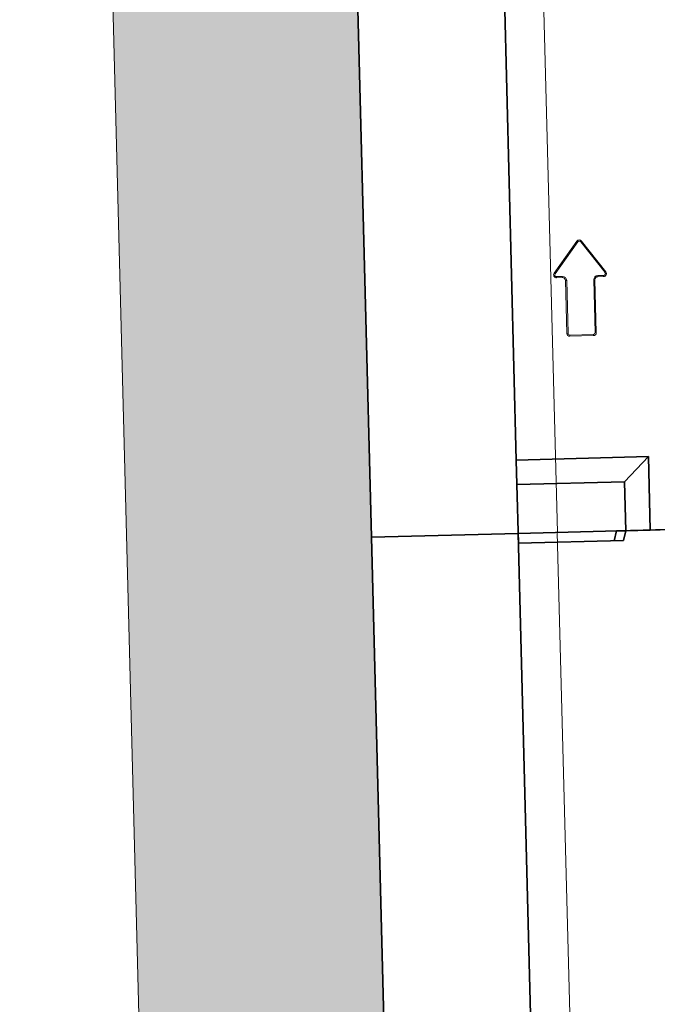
# Model space of a CAD drawing. Header units: metres. Extents: x 232680 to 233262, y 554200 to 554550.
# Tile 208 of 254: x 232760.03 to 232760.681, y 554481.139 to 554482.144. Entities that reach past the tile are written whole.
import ezdxf

# ---------------------------------------------------------------- set-up
doc = ezdxf.new("R2010")
doc.units = ezdxf.units.M
doc.linetypes.add('NLCS-HIDDEN', pattern=[4, 2, -2])
for name, color, linetype, lineweight in [('ACO constructie 035', 7, 'Continuous', 35), ('ACO tekst', 251, 'Continuous', 9), ('ACO verborgen', 251, 'NLCS-HIDDEN', 13), ('N-WE-VH-VERHARDING_FUNDERING_GRANULAAT_MENG-AD', 252, 'Continuous', 18)]:
    doc.layers.add(name, color=color, linetype=linetype, lineweight=lineweight)

# ---------------------------------------------------------------- blocks, each defined once
blk = doc.blocks.new('KT 500-640 (doorsnede)')
at = {"layer": 'ACO constructie 035'}
for p, q in [((0, -0.64), (0, -0.465)), ((1, -0.505), (1, -0.465)), ((0.95, -0.53), (0.925, -0.505)), ((0.925, -0.505), (1, -0.505)), ((0.925, -0.505), (0.925, -0.64)), ((1, -0.505), (1, -0.53)), ((0.95, -0.53), (0.95, -0.64)), ((1, -0.53), (0.95, -0.53)), ((1.01, -0.5327), (1, -0.53)), ((1, -0.53), (1, -0.5397)), ((1.01, -0.5327), (1.01, -0.64)), ((1, -0.5397), (1.01, -0.5423)), ((0, -0.64), (0.925, -0.64)), ((0.95, -0.64), (0.925, -0.64)), ((1.01, -0.64), (0.95, -0.64))]:
    blk.add_line(p, q, dxfattribs=at)
at = {"layer": 'ACO constructie 035', "flags": 128}
for points in [[(0, -0.64), (0, -0.79), (1, -0.79)], [(1, -0.64), (1, -0.79)]]:
    blk.add_lwpolyline(points, dxfattribs=at)
at = {"layer": 'ACO tekst'}
for p, q in [((0.7032, -0.5676), (0.7352, -0.5436)), ((0.7039, -0.5685), (0.7359, -0.5445)), ((0.7359, -0.5445), (0.7352, -0.5436)), ((0.7388, -0.546), (0.74, -0.546)), ((0.7388, -0.546), (0.7388, -0.552)), ((0.7388, -0.552), (0.74, -0.552)), ((0.74, -0.546), (0.74, -0.552)), ((0.743, -0.5562), (0.743, -0.555)), ((0.743, -0.555), (0.797, -0.555)), ((0.743, -0.5562), (0.797, -0.5562)), ((0.797, -0.5562), (0.797, -0.555)), ((0.7988, -0.558), (0.8, -0.558)), ((0.7988, -0.558), (0.7988, -0.582)), ((0.8, -0.558), (0.8, -0.582)), ((0.7039, -0.5685), (0.7032, -0.5676)), ((0.7039, -0.5715), (0.7032, -0.5724)), ((0.7352, -0.5964), (0.7032, -0.5724)), ((0.7359, -0.5955), (0.7039, -0.5715)), ((0.7988, -0.582), (0.8, -0.582)), ((0.7388, -0.588), (0.7388, -0.594)), ((0.7388, -0.588), (0.74, -0.588)), ((0.74, -0.588), (0.74, -0.594)), ((0.743, -0.5838), (0.743, -0.585)), ((0.797, -0.5838), (0.743, -0.5838)), ((0.797, -0.585), (0.743, -0.585)), ((0.797, -0.5838), (0.797, -0.585)), ((0.7359, -0.5955), (0.7352, -0.5964)), ((0.7388, -0.594), (0.74, -0.594))]:
    blk.add_line(p, q, dxfattribs=at)
for centre, radius, start, end in [((0.737, -0.546), 0.003, 0, 126.8699), ((0.737, -0.546), 0.00185, 0, 126.8699), ((0.743, -0.552), 0.00415, 180, 270), ((0.743, -0.552), 0.003, 180, 270), ((0.797, -0.558), 0.003, 0, 90), ((0.797, -0.558), 0.00185, 0, 90), ((0.705, -0.57), 0.003, 126.8699, 233.1301), ((0.705, -0.57), 0.00185, 126.8699, 233.1301), ((0.797, -0.582), 0.00185, 270, 0), ((0.797, -0.582), 0.003, 270, 0), ((0.743, -0.588), 0.00415, 90, 180), ((0.743, -0.588), 0.003, 90, 180), ((0.737, -0.594), 0.003, 233.1301, 0), ((0.737, -0.594), 0.00185, 233.1301, 0)]:
    blk.add_arc(centre, radius, start, end, dxfattribs=at)
at = {"layer": 'ACO verborgen'}
for p, q in [((1, -0.5397), (1, -0.64)), ((0, -0.6), (1, -0.6))]:
    blk.add_line(p, q, dxfattribs=at)

msp = doc.modelspace()

# ---------------------------------------------------------------- hatches: boundary and pattern name
at = {"layer": 'N-WE-VH-VERHARDING_FUNDERING_GRANULAAT_MENG-AD'}
h = msp.add_hatch(dxfattribs=at)
h.set_pattern_fill('AVH-FUNDERING_GRANULAAT_MENG_01', color=256, pattern_type=2)
h.set_pattern_definition([(50, (232760.34007, 554479.6389), (0.35863, -0.031376), [0.0375, -0.4125]), (355, (232760.34007, 554479.6389), (-0.069376, 0.376096), [0.03, -0.33]), (100.4514, (232760.36995, 554479.6363), (0.289255, 0.34472), [0.03187, -0.350571]), (46.184, (232760.34007, 554479.7389), (0.53362, -0.08276), [0.05625, -0.61875]), (96.636, (232760.38453, 554479.732), (0.46733, 0.48706), [0.047805, -0.525857]), (351.184, (232760.34007, 554479.7389), (0.46733, 0.48706), [0.045, -0.495]), (21, (232760.39007, 554479.7139), (0.298454, -0.20131), [0.0375, -0.4125]), (326, (232760.39007, 554479.7139), (0.121658, 0.362575), [0.03, -0.33]), (71.4514, (232760.41494, 554479.69714), (0.420111, 0.161265), [0.03187, -0.350571]), (37.5, (232760.34007, 554479.63891), (0.00608, 0.166447), [0, -0.326, 0, -0.335, 0, -0.33125]), (7.5, (232760.34007, 554479.63891), (0.1315348, 0.197206), [0, -0.191, 0, -0.3185, 0, -0.12625]), (327.5, (232760.22857, 554479.63891), (0.2669112, -0.0112774), [0, -0.125, 0, -0.39, 0, -0.5175]), (317.5, (232760.17857, 554479.63891), (0.291593, 0.0500525), [0, -0.1625, 0, -0.259, 0, -0.3675])])
h.paths.add_polyline_path([(232760.3967, 554472.4102), (232760.1544, 554472.417), (232760.18, 554473.4159), (232760.0301, 554473.4198), (232760.1715, 554478.918), (232760.3214, 554478.9141), (232760.3401, 554479.6389), (232760.3214, 554480.3637), (232760.1715, 554480.3599), (232760.0301, 554485.8581), (232760.1664, 554485.8616), (232760.142, 554486.813), (232760.3919, 554486.8177), (232760.3984, 554486.5681), (232760.4228, 554485.6181), (232760.2864, 554485.6146), (232760.415, 554480.6162), (232760.5649, 554480.6201), (232760.5901, 554479.6389), (232760.5649, 554478.6578), (232760.415, 554478.6616), (232760.2864, 554473.6633), (232760.4364, 554473.6594), (232760.4031, 554472.6599)])

# ---------------------------------------------------------------- linework, layer by layer
at = {"layer": 'N-WE-VH-VERHARDING_FUNDERING_GRANULAAT_MENG-AD', "flags": 128}
msp.add_lwpolyline([(232760.3967, 554472.4102), (232760.1544, 554472.417), (232760.18, 554473.4159), (232760.0301, 554473.4198), (232760.1715, 554478.918), (232760.3214, 554478.9141), (232760.3401, 554479.6389), (232760.3214, 554480.3637), (232760.1715, 554480.3599), (232760.0301, 554485.8581), (232760.1664, 554485.8616), (232760.142, 554486.813), (232760.3919, 554486.8177), (232760.3984, 554486.5681), (232760.4228, 554485.6181), (232760.2864, 554485.6146), (232760.415, 554480.6162), (232760.5649, 554480.6201), (232760.5901, 554479.6389), (232760.5649, 554478.6578), (232760.415, 554478.6616), (232760.2864, 554473.6633), (232760.4364, 554473.6594), (232760.4031, 554472.6599)], close=True, dxfattribs=at)

# ---------------------------------------------------------------- block references
at = {"rotation": 271.4729954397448}
for p in [(232761.1533, 554482.6359), (232761.179, 554481.6362)]:
    msp.add_blockref('KT 500-640 (doorsnede)', p, dxfattribs=at)

doc.saveas('drawing.dxf')
